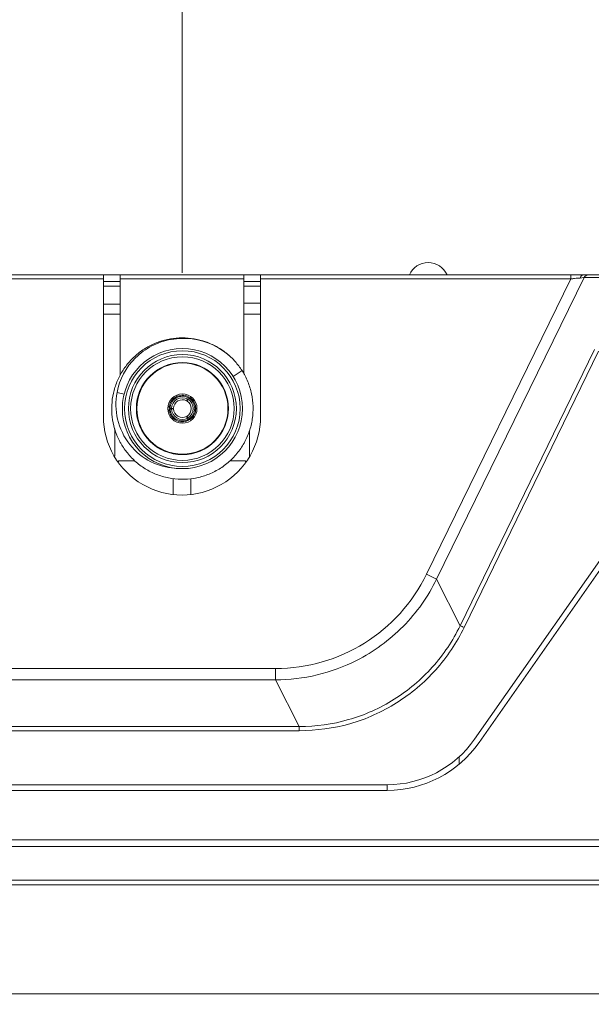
# Model space of a CAD drawing. Header units: centimetres. Extents: x -21 to 21, y -29.7 to 29.7.
# Tile 89 of 93: x 4.8 to 7.3, y 1 to 5.4. Entities that reach past the tile are written whole.
import ezdxf

# ---------------------------------------------------------------- set-up
doc = ezdxf.new("R2010")
doc.units = ezdxf.units.CM
doc.header["$MEASUREMENT"] = 0

msp = doc.modelspace()

# ---------------------------------------------------------------- linework, layer by layer
at = {"color": 8, "lineweight": 5}
msp.add_open_spline([(-21.00035, -29.70651), (-21.00035, -29.70651), (20.99965, -29.70651), (20.99965, -29.70651), (20.99965, -29.70651), (20.99965, 29.69349), (20.99965, 29.69349), (20.99965, 29.69349), (-21.00035, 29.69349), (-21.00035, 29.69349), (-21.00035, 29.69349), (-21.00035, -29.70651), (-21.00035, -29.70651)], degree=3, knots=[0, 0, 0, 0, 0.25, 0.25, 0.25, 0.5, 0.5, 0.5, 0.75, 0.75, 0.75, 1, 1, 1, 1], dxfattribs=at)
at = {"color": 8, "lineweight": 0}
msp.add_open_spline([(5.52396, 4.25263), (5.52396, 4.25263), (5.52396, 9.76653), (5.52396, 9.76653)], degree=3, dxfattribs=at)
at = {"lineweight": 5}
for points, knots in [([(6.70481, 4.24292), (6.69025, 4.27625), (6.65733, 4.29779), (6.62096, 4.29779), (6.58459, 4.29779), (6.55167, 4.27625), (6.53711, 4.24292)], [0, 0, 0, 0, 0.5, 0.5, 0.5, 1, 1, 1, 1]), ([(7.28646, 4.2284), (7.28747, 4.22848), (7.28849, 4.22855), (7.2895, 4.22861), (7.29228, 4.22879), (7.29507, 4.22893), (7.29785, 4.22899)], [0, 0, 0, 0, 0.5, 0.5, 0.5, 1, 1, 1, 1]), ([(7.31044, 4.24278), (7.30953, 4.24273), (7.30863, 4.24253), (7.30777, 4.24221), (7.30482, 4.24111), (7.3024, 4.23864), (7.30074, 4.23599)], [0, 0, 0, 0, 0.5, 0.5, 0.5, 1, 1, 1, 1]), ([(5.22368, 3.55816), (5.21866, 3.57513), (5.21509, 3.59258), (5.213, 3.61018), (5.21091, 3.62779), (5.21031, 3.64556), (5.21116, 3.66326), (5.21202, 3.68097), (5.21433, 3.69861), (5.21814, 3.71592), (5.22194, 3.73323), (5.22724, 3.75022), (5.23395, 3.76662), (5.24066, 3.78303), (5.24878, 3.79886), (5.25816, 3.8139), (5.26753, 3.82895), (5.27814, 3.84322), (5.28987, 3.85651), (5.3016, 3.8698), (5.31444, 3.88211), (5.32824, 3.89324), (5.34204, 3.90436), (5.35681, 3.91429), (5.3723, 3.92289), (5.3878, 3.93149), (5.40404, 3.93877), (5.42075, 3.94466), (5.43747, 3.95056), (5.45467, 3.95508), (5.47214, 3.95812), (5.4896, 3.96117), (5.50732, 3.96275), (5.52504, 3.96279), (5.54277, 3.96282), (5.5605, 3.96131), (5.57797, 3.95833), (5.59544, 3.95535), (5.61266, 3.9509), (5.6294, 3.94507), (5.64614, 3.93923), (5.66239, 3.93201), (5.67793, 3.92347), (5.69346, 3.91493), (5.70827, 3.90508), (5.72212, 3.89401), (5.73597, 3.88294), (5.74886, 3.87065), (5.76062, 3.85742)], [0, 0, 0, 0, 0.0625, 0.0625, 0.0625, 0.125, 0.125, 0.125, 0.1875, 0.1875, 0.1875, 0.25, 0.25, 0.25, 0.3125, 0.3125, 0.3125, 0.375, 0.375, 0.375, 0.4375, 0.4375, 0.4375, 0.5, 0.5, 0.5, 0.5625, 0.5625, 0.5625, 0.625, 0.625, 0.625, 0.6875, 0.6875, 0.6875, 0.75, 0.75, 0.75, 0.8125, 0.8125, 0.8125, 0.875, 0.875, 0.875, 0.9375, 0.9375, 0.9375, 1, 1, 1, 1]), ([(5.76059, 3.85739), (5.73267, 3.88847), (5.69857, 3.91399), (5.66084, 3.9316), (5.60335, 3.95844), (5.53745, 3.9669), (5.47539, 3.95576), (5.44555, 3.9504), (5.4166, 3.9405), (5.3898, 3.92667), (5.363, 3.91284), (5.33835, 3.89507), (5.31701, 3.8741), (5.27433, 3.83216), (5.2449, 3.77743), (5.23447, 3.71997)], [0, 0, 0, 0, 0.2, 0.2, 0.2, 0.4, 0.4, 0.4, 0.6, 0.6, 0.6, 0.8, 0.8, 0.8, 1, 1, 1, 1]), ([(5.79315, 3.64779), (5.79315, 3.79552), (5.67339, 3.91529), (5.52565, 3.91529), (5.37791, 3.91529), (5.25815, 3.79553), (5.25815, 3.64779), (5.25815, 3.50005), (5.37791, 3.38029), (5.52565, 3.38029), (5.67338, 3.38029), (5.79315, 3.50005), (5.79315, 3.64779)], [0, 0, 0, 0, 0.25, 0.25, 0.25, 0.5, 0.5, 0.5, 0.75, 0.75, 0.75, 1, 1, 1, 1]), ([(5.78315, 3.64779), (5.78315, 3.79), (5.66786, 3.90529), (5.52565, 3.90529), (5.38344, 3.90529), (5.26815, 3.79), (5.26815, 3.64779), (5.26815, 3.50558), (5.38344, 3.39029), (5.52565, 3.39029), (5.66786, 3.39029), (5.78315, 3.50557), (5.78315, 3.64779)], [0, 0, 0, 0, 0.25, 0.25, 0.25, 0.5, 0.5, 0.5, 0.75, 0.75, 0.75, 1, 1, 1, 1]), ([(5.76615, 3.64779), (5.76615, 3.78061), (5.65847, 3.88829), (5.52565, 3.88829), (5.39283, 3.88829), (5.28515, 3.78061), (5.28515, 3.64779), (5.28515, 3.51496), (5.39282, 3.40729), (5.52565, 3.40729), (5.65847, 3.40729), (5.76615, 3.51496), (5.76615, 3.64779)], [0, 0, 0, 0, 0.25, 0.25, 0.25, 0.5, 0.5, 0.5, 0.75, 0.75, 0.75, 1, 1, 1, 1]), ([(5.75615, 3.64779), (5.75615, 3.77509), (5.65295, 3.87829), (5.52565, 3.87829), (5.39835, 3.87829), (5.29515, 3.77509), (5.29515, 3.64779), (5.29515, 3.52049), (5.39835, 3.41729), (5.52565, 3.41729), (5.65295, 3.41729), (5.75615, 3.52049), (5.75615, 3.64779)], [0, 0, 0, 0, 0.25, 0.25, 0.25, 0.5, 0.5, 0.5, 0.75, 0.75, 0.75, 1, 1, 1, 1]), ([(5.73065, 3.64779), (5.73065, 3.76101), (5.63887, 3.85279), (5.52565, 3.85279), (5.41243, 3.85279), (5.32065, 3.76101), (5.32065, 3.64779), (5.32065, 3.53457), (5.41243, 3.44279), (5.52565, 3.44279), (5.63887, 3.44279), (5.73065, 3.53457), (5.73065, 3.64779)], [0, 0, 0, 0, 0.25, 0.25, 0.25, 0.5, 0.5, 0.5, 0.75, 0.75, 0.75, 1, 1, 1, 1]), ([(5.72865, 3.64779), (5.72865, 3.7599), (5.63776, 3.85079), (5.52565, 3.85079), (5.41354, 3.85079), (5.32265, 3.7599), (5.32265, 3.64779), (5.32265, 3.53568), (5.41354, 3.44479), (5.52565, 3.44479), (5.63776, 3.44479), (5.72865, 3.53567), (5.72865, 3.64779)], [0, 0, 0, 0, 0.25, 0.25, 0.25, 0.5, 0.5, 0.5, 0.75, 0.75, 0.75, 1, 1, 1, 1]), ([(5.81706, 3.76736), (5.82422, 3.74993), (5.8298, 3.73181), (5.8337, 3.71335), (5.8376, 3.69488), (5.83981, 3.67608), (5.84036, 3.65723), (5.84092, 3.63837), (5.83982, 3.61947), (5.83705, 3.60081), (5.83427, 3.58215), (5.82982, 3.56374), (5.82372, 3.54589), (5.81761, 3.52804), (5.80984, 3.51077), (5.80061, 3.49431), (5.79139, 3.47786), (5.78071, 3.46222), (5.76874, 3.44765), (5.75677, 3.43307), (5.7435, 3.41955), (5.72912, 3.40735), (5.71474, 3.39515), (5.69923, 3.38426), (5.68287, 3.37488), (5.66651, 3.36549), (5.6493, 3.3576), (5.63153, 3.35126), (5.61376, 3.34493), (5.59544, 3.34015), (5.57683, 3.33705), (5.55822, 3.33395), (5.53933, 3.33252), (5.52048, 3.33283), (5.50162, 3.33315), (5.48279, 3.33522), (5.46429, 3.33893), (5.44579, 3.34263), (5.42763, 3.34799), (5.41008, 3.35489), (5.39252, 3.36179), (5.37557, 3.37025), (5.35954, 3.38017), (5.3435, 3.3901), (5.32837, 3.4015), (5.3144, 3.41418), (5.30043, 3.42686), (5.28761, 3.44082), (5.27613, 3.45576)], [0, 0, 0, 0, 0.0625, 0.0625, 0.0625, 0.125, 0.125, 0.125, 0.1875, 0.1875, 0.1875, 0.25, 0.25, 0.25, 0.3125, 0.3125, 0.3125, 0.375, 0.375, 0.375, 0.4375, 0.4375, 0.4375, 0.5, 0.5, 0.5, 0.5625, 0.5625, 0.5625, 0.625, 0.625, 0.625, 0.6875, 0.6875, 0.6875, 0.75, 0.75, 0.75, 0.8125, 0.8125, 0.8125, 0.875, 0.875, 0.875, 0.9375, 0.9375, 0.9375, 1, 1, 1, 1]), ([(5.49108, 3.38253), (5.455, 3.38463), (5.41882, 3.39415), (5.38558, 3.41078), (5.34956, 3.4288), (5.317, 3.45517), (5.29132, 3.48778), (5.26564, 3.52039), (5.24686, 3.55925), (5.23724, 3.60088), (5.22836, 3.63932), (5.22728, 3.68012), (5.23447, 3.71997)], [0, 0, 0, 0, 0.25, 0.25, 0.25, 0.5, 0.5, 0.5, 0.75, 0.75, 0.75, 1, 1, 1, 1]), ([(5.59065, 3.64779), (5.59065, 3.68369), (5.56155, 3.71279), (5.52565, 3.71279), (5.48975, 3.71279), (5.46065, 3.68369), (5.46065, 3.64779), (5.46065, 3.61189), (5.48975, 3.58279), (5.52565, 3.58279), (5.56155, 3.58279), (5.59065, 3.61189), (5.59065, 3.64779)], [0, 0, 0, 0, 0.25, 0.25, 0.25, 0.5, 0.5, 0.5, 0.75, 0.75, 0.75, 1, 1, 1, 1]), ([(5.55133, 3.70141), (5.53364, 3.70988), (5.51291, 3.70908), (5.49592, 3.69927), (5.47894, 3.68947), (5.46788, 3.67191), (5.46638, 3.65236)], [0, 0, 0, 0, 0.5, 0.5, 0.5, 1, 1, 1, 1]), ([(5.55272, 3.69567), (5.53577, 3.70525), (5.51501, 3.70516), (5.49815, 3.69542), (5.48129, 3.68568), (5.47083, 3.66776), (5.47065, 3.64829)], [0, 0, 0, 0, 0.5, 0.5, 0.5, 1, 1, 1, 1]), ([(5.54932, 3.68982), (5.53447, 3.69819), (5.5163, 3.69809), (5.50153, 3.68956), (5.48676, 3.68104), (5.4776, 3.66535), (5.47741, 3.6483)], [0, 0, 0, 0, 0.5, 0.5, 0.5, 1, 1, 1, 1]), ([(5.54435, 3.68255), (5.5323, 3.68903), (5.51776, 3.68881), (5.50592, 3.68197), (5.49407, 3.67513), (5.48661, 3.66265), (5.4862, 3.64897)], [0, 0, 0, 0, 0.5, 0.5, 0.5, 1, 1, 1, 1]), ([(5.55021, 3.60627), (5.56489, 3.61495), (5.57389, 3.63074), (5.57389, 3.64779), (5.57389, 3.66484), (5.56489, 3.68062), (5.55021, 3.68931)], [0, 0, 0, 0, 0.5, 0.5, 0.5, 1, 1, 1, 1]), ([(5.55358, 3.60041), (5.57035, 3.6103), (5.58065, 3.62832), (5.58065, 3.64779), (5.58065, 3.66726), (5.57036, 3.68528), (5.55358, 3.69517)], [0, 0, 0, 0, 0.5, 0.5, 0.5, 1, 1, 1, 1]), ([(5.55924, 3.59874), (5.57543, 3.60982), (5.5851, 3.62817), (5.5851, 3.64779), (5.5851, 3.6674), (5.57543, 3.68575), (5.55924, 3.69684)], [0, 0, 0, 0, 0.5, 0.5, 0.5, 1, 1, 1, 1]), ([(5.46638, 3.64322), (5.46788, 3.62366), (5.47894, 3.60611), (5.49592, 3.5963), (5.51291, 3.5865), (5.53364, 3.5857), (5.55133, 3.59417)], [0, 0, 0, 0, 0.5, 0.5, 0.5, 1, 1, 1, 1]), ([(5.47065, 3.64729), (5.47083, 3.62782), (5.48129, 3.60989), (5.49815, 3.60016), (5.51501, 3.59042), (5.53577, 3.59033), (5.55272, 3.59991)], [0, 0, 0, 0, 0.5, 0.5, 0.5, 1, 1, 1, 1]), ([(5.47741, 3.64728), (5.4776, 3.63023), (5.48676, 3.61454), (5.50153, 3.60601), (5.5163, 3.59749), (5.53447, 3.59739), (5.54932, 3.60576)], [0, 0, 0, 0, 0.5, 0.5, 0.5, 1, 1, 1, 1]), ([(5.4862, 3.6466), (5.48661, 3.63293), (5.49407, 3.62045), (5.50592, 3.61361), (5.51776, 3.60677), (5.5323, 3.60655), (5.54435, 3.61303)], [0, 0, 0, 0, 0.5, 0.5, 0.5, 1, 1, 1, 1]), ([(5.5464, 3.61422), (5.55804, 3.62141), (5.56512, 3.63411), (5.56512, 3.64779), (5.56512, 3.66147), (5.55804, 3.67417), (5.5464, 3.68136)], [0, 0, 0, 0, 0.5, 0.5, 0.5, 1, 1, 1, 1]), ([(5.17396, 3.61279), (5.17396, 3.48775), (5.24067, 3.3722), (5.34896, 3.30968), (5.45725, 3.24716), (5.59067, 3.24716), (5.69896, 3.30968), (5.80725, 3.3722), (5.87396, 3.48775), (5.87396, 3.61279)], [0, 0, 0, 0, 0.3333333, 0.3333333, 0.3333333, 0.6666667, 0.6666667, 0.6666667, 1, 1, 1, 1]), ([(6.65814, 2.88797), (6.62045, 2.81092), (6.56994, 2.73951), (6.50933, 2.67805), (6.44873, 2.61658), (6.37804, 2.56506), (6.30153, 2.52629)], [0, 0, 0, 0, 0.5, 0.5, 0.5, 1, 1, 1, 1]), ([(6.76315, 2.68086), (6.73076, 2.61426), (6.68884, 2.55183), (6.6392, 2.49647), (6.58954, 2.44109), (6.53215, 2.39278), (6.46922, 2.35331), (6.40627, 2.31384), (6.33778, 2.2832), (6.26628, 2.26265), (6.19475, 2.24209), (6.1202, 2.23163), (6.04607, 2.23163)], [0, 0, 0, 0, 0.25, 0.25, 0.25, 0.5, 0.5, 0.5, 0.75, 0.75, 0.75, 1, 1, 1, 1]), ([(6.76315, 2.68086), (6.76378, 2.68108), (6.76443, 2.68068), (6.76506, 2.68034), (6.76636, 2.67966), (6.76758, 2.67928), (6.76881, 2.67881), (6.77055, 2.67815), (6.7723, 2.6773), (6.77404, 2.67647), (6.7764, 2.67535), (6.77874, 2.67427), (6.78108, 2.67314)], [0, 0, 0, 0, 0.25, 0.25, 0.25, 0.5, 0.5, 0.5, 0.75, 0.75, 0.75, 1, 1, 1, 1]), ([(6.0461, 2.21272), (6.12204, 2.21581), (6.19869, 2.22378), (6.27194, 2.24421), (6.30862, 2.25444), (6.34445, 2.2678), (6.37916, 2.28353), (6.41387, 2.29925), (6.44746, 2.31735), (6.47976, 2.33765), (6.54414, 2.37811), (6.60341, 2.42732), (6.65413, 2.48413), (6.70485, 2.54092), (6.74703, 2.60531), (6.78109, 2.67314)], [0, 0, 0, 0, 0.2, 0.2, 0.2, 0.4, 0.4, 0.4, 0.6, 0.6, 0.6, 0.8, 0.8, 0.8, 1, 1, 1, 1]), ([(6.30153, 2.52629), (6.24595, 2.49813), (6.18687, 2.47642), (6.12606, 2.46189), (6.06525, 2.44737), (6.00273, 2.44003), (5.94043, 2.44002)], [0, 0, 0, 0, 0.5, 0.5, 0.5, 1, 1, 1, 1])]:
    msp.add_open_spline(points, degree=3, knots=knots, dxfattribs=at)
for points in [[(4.74396, 4.24279), (4.74396, 4.24279), (5.17396, 4.24279), (5.17396, 4.24279)], [(5.17396, 4.225), (5.17396, 4.225), (4.74396, 4.225), (4.74396, 4.225)], [(5.17396, 4.24279), (5.17396, 4.24279), (5.24896, 4.24279), (5.24896, 4.24279)], [(5.17396, 3.61279), (5.17396, 3.61279), (5.17396, 4.24279), (5.17396, 4.24279)], [(5.24896, 4.21331), (5.24896, 4.21331), (5.17396, 4.21331), (5.17396, 4.21331)], [(5.24896, 4.24279), (5.24896, 4.24279), (5.79896, 4.24279), (5.79896, 4.24279)], [(5.24896, 3.7974), (5.24896, 3.7974), (5.24896, 4.24279), (5.24896, 4.24279)], [(5.79896, 4.225), (5.79896, 4.225), (5.24896, 4.225), (5.24896, 4.225)], [(5.79896, 4.24279), (5.79896, 4.24279), (5.87396, 4.24279), (5.87396, 4.24279)], [(5.79896, 3.80213), (5.79896, 3.80213), (5.79896, 4.24279), (5.79896, 4.24279)], [(5.87396, 4.21331), (5.87396, 4.21331), (5.79896, 4.21331), (5.79896, 4.21331)], [(5.87396, 4.24279), (5.87396, 4.24279), (8.37549, 4.24279), (8.37549, 4.24279)], [(5.87396, 3.61279), (5.87396, 3.61279), (5.87396, 4.24279), (5.87396, 4.24279)], [(7.25665, 4.225), (7.25665, 4.225), (5.87396, 4.225), (5.87396, 4.225)], [(7.25665, 4.225), (7.25665, 4.225), (6.61329, 2.90995), (6.61329, 2.90995)], [(6.65814, 2.88797), (6.65814, 2.88797), (7.31546, 4.23157), (7.31546, 4.23157)], [(7.25665, 4.24279), (7.25665, 4.24279), (7.25665, 4.225), (7.25665, 4.225)], [(7.27246, 4.22706), (7.26718, 4.22646), (7.2619, 4.22578), (7.25665, 4.225)], [(7.28646, 4.2284), (7.28178, 4.22804), (7.27712, 4.2276), (7.27246, 4.22706)], [(7.30074, 4.23599), (7.29941, 4.23384), (7.29846, 4.23144), (7.29785, 4.22899)], [(7.29785, 4.22899), (7.29785, 4.22899), (7.3131, 4.23122), (7.3131, 4.23122)], [(7.3131, 4.23122), (7.3131, 4.23122), (7.31546, 4.23157), (7.31546, 4.23157)], [(7.31546, 4.23157), (7.31755, 4.23585), (7.32167, 4.23931), (7.32605, 4.24119)], [(7.31546, 4.23157), (7.31546, 4.23157), (7.50077, 4.23157), (7.50077, 4.23157)], [(7.32605, 4.24119), (7.32836, 4.24218), (7.3309, 4.24279), (7.33341, 4.24279)], [(5.17396, 4.19279), (5.17396, 4.19279), (5.24896, 4.19279), (5.24896, 4.19279)], [(5.79896, 4.19279), (5.79896, 4.19279), (5.87396, 4.19279), (5.87396, 4.19279)], [(5.24896, 4.11279), (5.24896, 4.11279), (5.17396, 4.11279), (5.17396, 4.11279)], [(5.87396, 4.11779), (5.87396, 4.11779), (5.79896, 4.11779), (5.79896, 4.11779)], [(5.24896, 4.0685), (5.24896, 4.0685), (5.17396, 4.0685), (5.17396, 4.0685)], [(5.87396, 4.0685), (5.87396, 4.0685), (5.79896, 4.0685), (5.79896, 4.0685)], [(6.76314, 2.68087), (6.76314, 2.68087), (7.36163, 3.91111), (7.36163, 3.91111)], [(6.78109, 2.67314), (6.78109, 2.67314), (7.37957, 3.90337), (7.37957, 3.90337)], [(5.75134, 3.79136), (5.75134, 3.79136), (5.79137, 3.81682), (5.79137, 3.81682)], [(5.79142, 3.81685), (5.78227, 3.83119), (5.77196, 3.84475), (5.76059, 3.85739)], [(5.79223, 3.81546), (5.79194, 3.81592), (5.79166, 3.81637), (5.79137, 3.81682)], [(5.79274, 3.81465), (5.79257, 3.81492), (5.7924, 3.81519), (5.79223, 3.81546)], [(5.80463, 3.79397), (5.80093, 3.80101), (5.79696, 3.80791), (5.79274, 3.81465)], [(5.81706, 3.76736), (5.81334, 3.77642), (5.80919, 3.7853), (5.80463, 3.79397)], [(5.26601, 3.71215), (5.26601, 3.71215), (5.23447, 3.71997), (5.23447, 3.71997)], [(5.54601, 3.68497), (5.54601, 3.68497), (5.54435, 3.68255), (5.54435, 3.68255)], [(5.54767, 3.6874), (5.54767, 3.6874), (5.54601, 3.68497), (5.54601, 3.68497)], [(5.5464, 3.68136), (5.5464, 3.68136), (5.55021, 3.68931), (5.55021, 3.68931)], [(5.54932, 3.68982), (5.54932, 3.68982), (5.54767, 3.6874), (5.54767, 3.6874)], [(5.54932, 3.68982), (5.54932, 3.68982), (5.55045, 3.69176), (5.55045, 3.69176)], [(5.55358, 3.69517), (5.55358, 3.69517), (5.55021, 3.68931), (5.55021, 3.68931)], [(5.55045, 3.69176), (5.55045, 3.69176), (5.55158, 3.6937), (5.55158, 3.6937)], [(5.55272, 3.69567), (5.55228, 3.69759), (5.55182, 3.6995), (5.55133, 3.70141)], [(5.55158, 3.6937), (5.55158, 3.6937), (5.55272, 3.69567), (5.55272, 3.69567)], [(5.55924, 3.69684), (5.55735, 3.69631), (5.55546, 3.69575), (5.55358, 3.69517)], [(5.46638, 3.65236), (5.46731, 3.65145), (5.46824, 3.65054), (5.46919, 3.64965)], [(5.47065, 3.64729), (5.46921, 3.64595), (5.46778, 3.6446), (5.46638, 3.64322)], [(5.47065, 3.64829), (5.47065, 3.64829), (5.46919, 3.64965), (5.46919, 3.64965)], [(5.47065, 3.64829), (5.47065, 3.64829), (5.47145, 3.64829), (5.47145, 3.64829)], [(5.47125, 3.64729), (5.47125, 3.64729), (5.47065, 3.64729), (5.47065, 3.64729)], [(5.47151, 3.64729), (5.47151, 3.64729), (5.47125, 3.64729), (5.47125, 3.64729)], [(5.47145, 3.64829), (5.47145, 3.64829), (5.47187, 3.64829), (5.47187, 3.64829)], [(5.47185, 3.64729), (5.47185, 3.64729), (5.47151, 3.64729), (5.47151, 3.64729)], [(5.47261, 3.64729), (5.47261, 3.64729), (5.47185, 3.64729), (5.47185, 3.64729)], [(5.47187, 3.64829), (5.47187, 3.64829), (5.47298, 3.64829), (5.47298, 3.64829)], [(5.47389, 3.64728), (5.47389, 3.64728), (5.47261, 3.64729), (5.47261, 3.64729)], [(5.47298, 3.64829), (5.47298, 3.64829), (5.47362, 3.64829), (5.47362, 3.64829)], [(5.47362, 3.64829), (5.47379, 3.64829), (5.47396, 3.64829), (5.47414, 3.64829)], [(5.47437, 3.64728), (5.47437, 3.64728), (5.47389, 3.64728), (5.47389, 3.64728)], [(5.47414, 3.64829), (5.47414, 3.64829), (5.47455, 3.6483), (5.47455, 3.6483)], [(5.47437, 3.64728), (5.47453, 3.64728), (5.47468, 3.64728), (5.47483, 3.64728)], [(5.47455, 3.6483), (5.47455, 3.6483), (5.47504, 3.6483), (5.47504, 3.6483)], [(5.47587, 3.64728), (5.47587, 3.64728), (5.47483, 3.64728), (5.47483, 3.64728)], [(5.47504, 3.6483), (5.47504, 3.6483), (5.47592, 3.6483), (5.47592, 3.6483)], [(5.47741, 3.64728), (5.47741, 3.64728), (5.47587, 3.64728), (5.47587, 3.64728)], [(5.47592, 3.6483), (5.47592, 3.6483), (5.47653, 3.6483), (5.47653, 3.6483)], [(5.47653, 3.6483), (5.47653, 3.6483), (5.47741, 3.6483), (5.47741, 3.6483)], [(5.48034, 3.64852), (5.48034, 3.64852), (5.47741, 3.6483), (5.47741, 3.6483)], [(5.47741, 3.64728), (5.47741, 3.64728), (5.48034, 3.64705), (5.48034, 3.64705)], [(5.4862, 3.64897), (5.4862, 3.64897), (5.48034, 3.64852), (5.48034, 3.64852)], [(5.48034, 3.64705), (5.48034, 3.64705), (5.48327, 3.64683), (5.48327, 3.64683)], [(5.48327, 3.64683), (5.48327, 3.64683), (5.4862, 3.6466), (5.4862, 3.6466)], [(5.4862, 3.64897), (5.4862, 3.64897), (5.48602, 3.64896), (5.48602, 3.64896)], [(5.48602, 3.64662), (5.48602, 3.64662), (5.4862, 3.6466), (5.4862, 3.6466)], [(5.54445, 3.6827), (5.54445, 3.6827), (5.54435, 3.68255), (5.54435, 3.68255)], [(5.5464, 3.68136), (5.5464, 3.68136), (5.54648, 3.68152), (5.54648, 3.68152)], [(5.54435, 3.61303), (5.54435, 3.61303), (5.54767, 3.60818), (5.54767, 3.60818)], [(5.54435, 3.61303), (5.54435, 3.61303), (5.54445, 3.61288), (5.54445, 3.61288)], [(5.54648, 3.61405), (5.54648, 3.61405), (5.5464, 3.61422), (5.5464, 3.61422)], [(5.54767, 3.61157), (5.54767, 3.61157), (5.5464, 3.61422), (5.5464, 3.61422)], [(5.54894, 3.60892), (5.54894, 3.60892), (5.54767, 3.61157), (5.54767, 3.61157)], [(5.54767, 3.60818), (5.54767, 3.60818), (5.54932, 3.60576), (5.54932, 3.60576)], [(5.55021, 3.60627), (5.55021, 3.60627), (5.54894, 3.60892), (5.54894, 3.60892)], [(5.55046, 3.6038), (5.55046, 3.6038), (5.54932, 3.60576), (5.54932, 3.60576)], [(5.55021, 3.60627), (5.55021, 3.60627), (5.55358, 3.60041), (5.55358, 3.60041)], [(5.55159, 3.60185), (5.55159, 3.60185), (5.55046, 3.6038), (5.55046, 3.6038)], [(5.55133, 3.59417), (5.55166, 3.59543), (5.55197, 3.5967), (5.55227, 3.59796)], [(5.55272, 3.59991), (5.55272, 3.59991), (5.55159, 3.60185), (5.55159, 3.60185)], [(5.55272, 3.59991), (5.55272, 3.59991), (5.55227, 3.59796), (5.55227, 3.59796)], [(5.55358, 3.60041), (5.55546, 3.59982), (5.55735, 3.59927), (5.55924, 3.59874)], [(5.22368, 3.55816), (5.22658, 3.54835), (5.22997, 3.5387), (5.23383, 3.52924)], [(5.22396, 3.43581), (5.22396, 3.43581), (5.22396, 3.55776), (5.22396, 3.55776)], [(5.23419, 3.52835), (5.23419, 3.52835), (5.23383, 3.52924), (5.23383, 3.52924)], [(5.23407, 3.52866), (5.23407, 3.52866), (5.23388, 3.52926), (5.23388, 3.52926)], [(5.23422, 3.52836), (5.23422, 3.52836), (5.23407, 3.52866), (5.23407, 3.52866)], [(5.23419, 3.52835), (5.23758, 3.52012), (5.24132, 3.51203), (5.2454, 3.50411)], [(5.82396, 3.54769), (5.82396, 3.54769), (5.82396, 3.43621), (5.82396, 3.43621)], [(5.2454, 3.50411), (5.24784, 3.49938), (5.2504, 3.49471), (5.25307, 3.49011)], [(5.25307, 3.49011), (5.25496, 3.48686), (5.25691, 3.48364), (5.25892, 3.48045)], [(5.2591, 3.48017), (5.2591, 3.48017), (5.25892, 3.48045), (5.25892, 3.48045)], [(5.2591, 3.48017), (5.2591, 3.48017), (5.25894, 3.48047), (5.25894, 3.48047)], [(5.2591, 3.48017), (5.26396, 3.47246), (5.26914, 3.46497), (5.27464, 3.45771)], [(5.27464, 3.45771), (5.27513, 3.45706), (5.27563, 3.45641), (5.27613, 3.45576)], [(5.24055, 3.41077), (5.24055, 3.41077), (5.24063, 3.41562), (5.24063, 3.41562)], [(5.31331, 3.41562), (5.31331, 3.41562), (5.24063, 3.41562), (5.24063, 3.41562)], [(5.80727, 3.41562), (5.80727, 3.41562), (5.73837, 3.41562), (5.73837, 3.41562)], [(5.80727, 3.41562), (5.80727, 3.41562), (5.80736, 3.41058), (5.80736, 3.41058)], [(5.48396, 3.3358), (5.48396, 3.3358), (5.48396, 3.26508), (5.48396, 3.26508)], [(5.56396, 3.26508), (5.56396, 3.26508), (5.56396, 3.33529), (5.56396, 3.33529)], [(7.53479, 3.18438), (7.53479, 3.18438), (6.82705, 2.17508), (6.82705, 2.17508)], [(7.55526, 3.17003), (7.55526, 3.17003), (6.84752, 2.16072), (6.84752, 2.16072)], [(5.94054, 2.48995), (6.22659, 2.48999), (6.48765, 2.65296), (6.61329, 2.90995)], [(6.61328, 2.90992), (6.61328, 2.90992), (6.65814, 2.88797), (6.65814, 2.88797)], [(6.76314, 2.68087), (6.76314, 2.68087), (6.65814, 2.88797), (6.65814, 2.88797)], [(4.12764, 2.48995), (4.12764, 2.48995), (5.94054, 2.48995), (5.94054, 2.48995)], [(5.94043, 2.44002), (5.94043, 2.44002), (5.94043, 2.48995), (5.94043, 2.48995)], [(5.94043, 2.44002), (5.94043, 2.44002), (4.12764, 2.44002), (4.12764, 2.44002)], [(5.94043, 2.44002), (5.94043, 2.44002), (6.04607, 2.23164), (6.04607, 2.23164)], [(4.12764, 2.23164), (4.12764, 2.23164), (6.04607, 2.23164), (6.04607, 2.23164)], [(6.0461, 2.21272), (6.0461, 2.21272), (4.12764, 2.21272), (4.12764, 2.21272)], [(6.04607, 2.21272), (6.04607, 2.21272), (6.04607, 2.23164), (6.04607, 2.23164)], [(6.43813, 1.97279), (6.593, 1.97279), (6.73813, 2.04828), (6.82705, 2.17508)], [(6.43813, 1.94779), (6.60115, 1.94779), (6.75392, 2.02725), (6.84752, 2.16072)], [(6.75872, 2.06409), (6.75872, 2.06409), (6.75824, 2.09839), (6.75824, 2.09839)], [(6.43813, 1.97279), (6.43813, 1.97279), (-7.59021, 1.97279), (-7.59021, 1.97279)], [(6.43813, 1.94779), (6.43813, 1.94779), (-7.59021, 1.94779), (-7.59021, 1.94779)], [(6.4387, 1.97286), (6.43844, 1.96451), (6.43813, 1.95615), (6.43813, 1.94779)], [(-10.50336, 1.72779), (-10.50336, 1.72779), (9.35128, 1.72779), (9.35128, 1.72779)], [(-10.72336, 1.69779), (-10.72336, 1.69779), (9.57128, 1.69779), (9.57128, 1.69779)], [(-10.75496, 1.54779), (-10.75496, 1.54779), (9.60288, 1.54779), (9.60288, 1.54779)], [(9.17347, 1.52674), (9.17347, 1.52674), (-10.32555, 1.52674), (-10.32555, 1.52674)], [(-10.30018, 1.04255), (-10.30018, 1.04255), (9.1481, 1.04255), (9.1481, 1.04255)]]:
    msp.add_open_spline(points, degree=3, dxfattribs=at)

doc.saveas('drawing.dxf')
